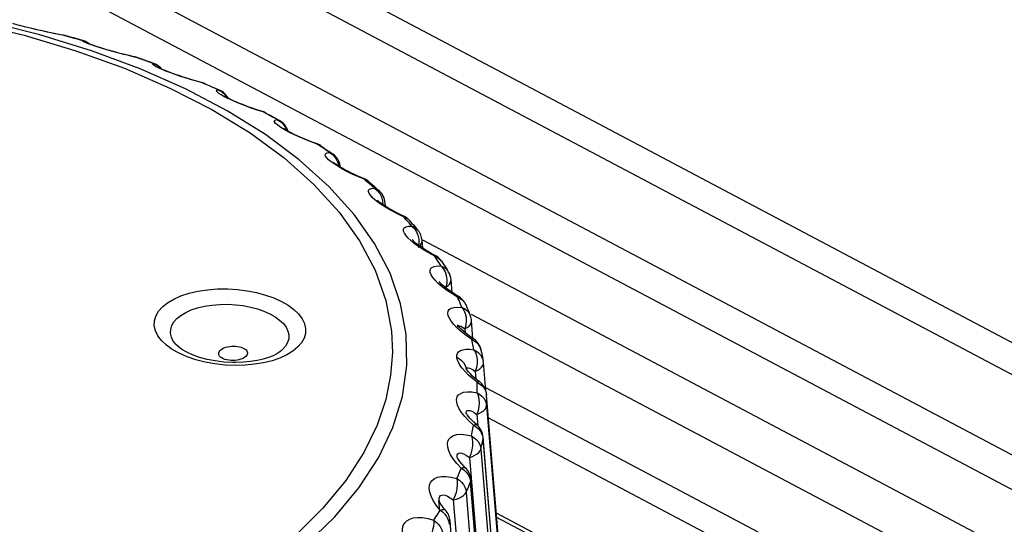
# Model space of a CAD drawing. Header units: millimetres. Extents: x -844 to -217, y -125 to 557.
# Tile 174 of 178: x -305.35 to -295.77, y 507.36 to 512.27. Entities that reach past the tile are written whole.
import ezdxf

# ---------------------------------------------------------------- set-up
doc = ezdxf.new("R2010")
doc.units = ezdxf.units.MM
doc.header["$LTSCALE"] = 23.1
doc.layers.add('R912005577_AM_0', color=7, linetype='CONTINUOUS')

msp = doc.modelspace()

# ---------------------------------------------------------------- linework, layer by layer
at = {"layer": 'R912005577_AM_0', "color": 7}
for p, q in [((-281.9765, 501.8728), (-341.0176, 533.1282)), ((-282.1192, 501.635), (-341.1602, 532.8904)), ((-283.5039, 501.2507), (-342.3019, 532.3774)), ((-282.9191, 501.2774), (-341.7171, 532.4041)), ((-305.8304, 512.251), (-305.304, 512.123)), ((-305.1513, 512.126), (-305.6778, 512.2586)), ((-305.3139, 512.2086), (-305.3529, 512.2187)), ((-305.304, 512.123), (-304.8019, 511.9727)), ((-304.6496, 511.9715), (-305.1513, 512.126)), ((-304.9645, 512.131), (-305.0183, 512.1417)), ((-304.911, 512.1211), (-304.9645, 512.131)), ((-304.9206, 512.1234), (-304.9485, 512.1286)), ((-304.911, 512.1211), (-304.9209, 512.1235)), ((-304.911, 512.1211), (-304.9053, 512.12)), ((-304.8818, 512.1132), (-304.911, 512.1211)), ((-304.9054, 512.1201), (-304.876, 512.1121)), ((-304.876, 512.1121), (-304.8174, 512.096)), ((-304.7654, 512.0809), (-304.8234, 512.0971)), ((-304.7365, 512.0726), (-304.7654, 512.0809)), ((-304.7591, 512.0797), (-304.7301, 512.0714)), ((-304.7344, 512.0672), (-304.7365, 512.0726)), ((-304.7365, 512.0726), (-304.7302, 512.0714)), ((-304.7365, 512.0726), (-304.7001, 512.0592)), ((-304.8019, 511.9727), (-304.3278, 511.8013)), ((-304.1761, 511.7959), (-304.6496, 511.9715)), ((-304.2701, 511.9214), (-304.3253, 511.9348)), ((-304.2614, 511.9203), (-304.2963, 511.9285)), ((-304.2701, 511.9214), (-304.2047, 511.9064)), ((-304.225, 511.9121), (-304.2614, 511.9203)), ((-304.2143, 511.9086), (-304.2254, 511.9122)), ((-304.1869, 511.8992), (-304.2143, 511.9086)), ((-304.2049, 511.9065), (-304.1773, 511.8969)), ((-304.1773, 511.8969), (-304.1499, 511.8874)), ((-304.1499, 511.8874), (-304.1225, 511.8777)), ((-304.1053, 511.8705), (-304.1324, 511.8801)), ((-304.0783, 511.8608), (-304.1053, 511.8705)), ((-304.0513, 511.851), (-304.0783, 511.8608)), ((-304.0679, 511.8583), (-304.0407, 511.8485)), ((-304.0513, 511.851), (-304.0409, 511.8485)), ((-304.0513, 511.851), (-304.016, 511.8357)), ((-304.3278, 511.8013), (-303.8849, 511.6097)), ((-303.7342, 511.6006), (-304.1761, 511.7959)), ((-303.8397, 511.7433), (-303.8845, 511.7597)), ((-303.6146, 511.6739), (-303.6495, 511.6836)), ((-303.5789, 511.6643), (-303.6146, 511.6739)), ((-303.5676, 511.6596), (-303.5793, 511.6644)), ((-303.5676, 511.6596), (-303.5527, 511.6554)), ((-303.5424, 511.6488), (-303.5676, 511.6596)), ((-303.5529, 511.6554), (-303.5275, 511.6444)), ((-303.5275, 511.6444), (-303.5021, 511.6334)), ((-303.5021, 511.6334), (-303.4769, 511.6223)), ((-303.8849, 511.6097), (-303.4764, 511.3996)), ((-303.3267, 511.387), (-303.7342, 511.6006)), ((-303.4674, 511.6158), (-303.4923, 511.6268)), ((-303.4769, 511.6223), (-303.4517, 511.6111)), ((-303.4426, 511.6047), (-303.4674, 511.6158)), ((-303.4517, 511.6111), (-303.417, 511.5955)), ((-303.4179, 511.5935), (-303.4426, 511.6047)), ((-303.4179, 511.5935), (-303.402, 511.5888)), ((-303.4179, 511.5935), (-303.3841, 511.5763)), ((-303.417, 511.5955), (-303.4017, 511.5886)), ((-303.3298, 511.5214), (-303.3261, 511.5139)), ((-303.2901, 511.4935), (-303.3271, 511.511)), ((-303.2479, 511.4749), (-303.2901, 511.4935)), ((-303.2009, 511.4554), (-303.2479, 511.4749)), ((-302.9891, 511.3828), (-303.0165, 511.3913)), ((-302.9779, 511.3768), (-302.9896, 511.3829)), ((-302.9779, 511.3768), (-302.9594, 511.3708)), ((-302.9552, 511.3646), (-302.9779, 511.3768)), ((-302.9594, 511.3708), (-302.9561, 511.3691)), ((-302.9562, 511.3692), (-302.9332, 511.3568)), ((-302.8874, 511.3319), (-302.8647, 511.3194)), ((-302.8432, 511.3029), (-302.8654, 511.3153)), ((-302.8647, 511.3194), (-302.8412, 511.3063)), ((-302.8412, 511.3063), (-302.8195, 511.2942)), ((-302.7829, 511.2578), (-302.761, 511.2262)), ((-302.761, 511.2262), (-302.7487, 511.1972)), ((-302.7163, 511.1753), (-302.7555, 511.1962)), ((-302.5682, 511.1075), (-302.6221, 511.1305)), ((-302.4619, 511.0705), (-302.4903, 511.0806)), ((-302.4624, 511.0707), (-302.4626, 511.0707)), ((-302.4518, 511.0632), (-302.4624, 511.0707)), ((-302.4518, 511.0632), (-302.4316, 511.0562)), ((-302.4318, 511.0498), (-302.4518, 511.0632)), ((-302.4316, 511.0562), (-302.4211, 511.0503)), ((-302.3805, 511.0229), (-302.3603, 511.0092)), ((-302.3203, 510.9815), (-302.3004, 510.9677)), ((-302.2875, 510.8714), (-302.317, 510.8926)), ((-302.252, 510.8485), (-302.2875, 510.8714)), ((-302.2106, 510.8243), (-302.252, 510.8485)), ((-302.2453, 510.8648), (-302.2431, 510.8497)), ((-302.1631, 510.7988), (-302.2106, 510.8243)), ((-301.9949, 510.7223), (-302.055, 510.7475)), ((-302.003, 510.7308), (-302.0306, 510.742)), ((-302.0036, 510.731), (-302.0037, 510.7311)), ((-301.9949, 510.7223), (-302.0036, 510.731)), ((-301.9949, 510.7223), (-301.9733, 510.7143)), ((-301.9778, 510.7079), (-301.9949, 510.7223)), ((-301.9733, 510.7143), (-301.9535, 510.7013)), ((-301.867, 510.6267), (-301.85, 510.6117)), ((-301.8587, 510.4975), (-301.8903, 510.5223)), ((-301.8208, 510.4711), (-301.8587, 510.4975)), ((-301.8162, 510.5133), (-301.8128, 510.4743)), ((-301.7878, 510.4582), (-301.7904, 510.4914)), ((-301.7763, 510.4432), (-301.8208, 510.4711)), ((-301.7263, 510.4145), (-301.7763, 510.4432)), ((-301.6718, 510.3862), (-301.7263, 510.4145)), ((-301.6123, 510.3579), (-301.6718, 510.3862)), ((-301.6174, 510.3674), (-301.6456, 510.3805)), ((-301.6179, 510.3676), (-301.6179, 510.3676)), ((-301.5984, 510.3426), (-301.6123, 510.3579)), ((-301.6123, 510.3579), (-301.5896, 510.3487)), ((-301.5896, 510.3487), (-301.5699, 510.3357)), ((-301.5699, 510.3357), (-301.5585, 510.3249)), ((-301.5642, 510.2646), (-301.5306, 510.2657)), ((-301.4873, 510.2451), (-301.4735, 510.229)), ((-301.5071, 510.0979), (-301.5411, 510.1263)), ((-301.4622, 510.1006), (-301.4687, 510.0624)), ((-301.4634, 510.1398), (-301.4622, 510.1006)), ((-301.4248, 510.0508), (-301.4309, 510.1264)), ((-301.4273, 510.1333), (-286.2019, 502.0732)), ((-301.466, 510.0676), (-301.5071, 510.0979)), ((-301.4188, 510.0364), (-301.466, 510.0676)), ((-301.3664, 510.0053), (-301.4188, 510.0364)), ((-301.3083, 509.9739), (-301.3664, 510.0053)), ((-301.3094, 509.9842), (-301.3415, 510.0011)), ((-301.2976, 509.9579), (-301.3083, 509.9739)), ((-301.3083, 509.9739), (-301.2846, 509.9635)), ((-301.2468, 509.9318), (-301.2411, 509.9239)), ((-301.2463, 509.8775), (-301.2563, 509.8936)), ((-301.2071, 509.8215), (-301.1958, 509.7862)), ((-301.1864, 509.8395), (-301.1759, 509.8225)), ((-301.1958, 509.7862), (-301.1907, 509.7482)), ((-301.1907, 509.7482), (-301.1916, 509.709)), ((-301.1398, 509.621), (-301.1498, 509.743)), ((-301.2363, 509.6944), (-301.2203, 509.6852)), ((-301.2203, 509.6852), (-301.1999, 509.6712)), ((-301.1916, 509.709), (-301.1999, 509.6712)), ((-301.1999, 509.6712), (-301.1993, 509.6637)), ((-301.1423, 509.609), (-301.1922, 509.6429)), ((-301.086, 509.5745), (-301.1423, 509.609)), ((-301.0787, 509.5579), (-301.086, 509.5745)), ((-301.0444, 509.475), (-301.051, 509.4916)), ((-301.0092, 509.5079), (-301.0063, 509.5019)), ((-301.0118, 509.417), (-301.0034, 509.3812)), ((-300.9691, 509.4137), (-300.9621, 509.396)), ((-300.9672, 509.4075), (-300.9621, 509.396)), ((-300.9543, 509.4107), (-286.9601, 502.0024)), ((-300.9361, 509.1743), (-300.9503, 509.3453)), ((-301.0368, 509.2816), (-301.0142, 509.2666)), ((-301.0042, 509.3039), (-301.0142, 509.2666)), ((-301.0142, 509.2666), (-301.0109, 509.2279)), ((-300.948, 509.1641), (-301.0018, 509.2015)), ((-303.7947, 509.0285), (-303.8621, 509.0664)), ((-303.8308, 509.1189), (-303.8312, 509.1194)), ((-302.7985, 509.055), (-302.7986, 509.0549)), ((-300.9273, 509.0626), (-300.9304, 509.0795)), ((-300.8699, 509.0935), (-300.8606, 509.0699)), ((-300.8606, 509.0699), (-300.859, 509.0634)), ((-303.2676, 508.9588), (-303.2892, 508.9591)), ((-303.2486, 508.96), (-303.2676, 508.9588)), ((-300.8396, 508.9671), (-300.8367, 508.9543)), ((-303.2471, 508.9102), (-303.3488, 508.9144)), ((-303.256, 508.9387), (-303.2742, 508.9389)), ((-303.2424, 508.9387), (-303.256, 508.9387)), ((-303.1525, 508.9128), (-303.2471, 508.9102)), ((-303.1684, 508.9413), (-303.2424, 508.9387)), ((-301.0052, 508.8926), (-301.0008, 508.8693)), ((-300.9987, 508.8746), (-301.0015, 508.8793)), ((-300.9352, 508.8673), (-300.9134, 508.8529)), ((-300.8117, 508.6653), (-300.8345, 508.9377)), ((-300.9407, 508.7825), (-300.9798, 508.8169)), ((-300.8958, 508.7472), (-300.9407, 508.7825)), ((-300.9134, 508.8529), (-300.9073, 508.7802)), ((-300.8144, 508.697), (-288.8536, 502.3651)), ((-300.8961, 508.6448), (-300.8957, 508.6619)), ((-300.3512, 503.2158), (-300.8034, 508.6259)), ((-300.8032, 508.623), (-300.8034, 508.6259)), ((-300.3526, 503.2313), (-300.8032, 508.623)), ((-300.8036, 508.5195), (-300.353, 503.1102)), ((-300.9769, 508.3712), (-301.016, 508.4124)), ((-301.0021, 508.4441), (-301.0021, 508.4442)), ((-300.9991, 508.4432), (-301.0016, 508.4482)), ((-300.9917, 508.4309), (-300.9991, 508.4432)), ((-300.9262, 508.3571), (-300.9473, 508.3775)), ((-300.8988, 508.4347), (-300.8895, 508.3236)), ((-300.7899, 508.4038), (-289.3409, 502.3429)), ((-300.9299, 508.3284), (-300.9769, 508.3712)), ((-300.9299, 508.3284), (-300.9051, 508.3128)), ((-300.9012, 508.3351), (-300.9262, 508.3571)), ((-300.9051, 508.3128), (-300.8835, 508.2944)), ((-300.8516, 508.2497), (-300.8423, 508.2251)), ((-300.8423, 508.2251), (-300.8377, 508.1994)), ((-300.8377, 508.1994), (-300.8371, 508.2118)), ((-300.3871, 502.7903), (-300.8377, 508.1994)), ((-300.3862, 502.7982), (-300.8371, 508.2118)), ((-300.8594, 508.0961), (-300.8554, 508.1133)), ((-300.8594, 508.0961), (-300.4125, 502.6694)), ((-301.0929, 507.9575), (-301.1274, 508.0007)), ((-301.0905, 508.0189), (-301.0905, 508.019)), ((-301.0862, 508.0105), (-301.0893, 508.0175)), ((-300.9704, 508.0165), (-300.5236, 502.5899)), ((-301.05, 507.9122), (-301.0929, 507.9575)), ((-301.0455, 507.9519), (-301.0638, 507.9747)), ((-301.05, 507.9122), (-301.0256, 507.8954)), ((-301.0256, 507.8954), (-301.0042, 507.8758)), ((-300.9728, 507.8294), (-300.9636, 507.8044)), ((-300.9636, 507.8044), (-300.9591, 507.7785)), ((-300.5089, 502.3735), (-300.9557, 507.8002)), ((-300.5122, 502.3519), (-300.9591, 507.7785)), ((-301.0019, 507.6766), (-300.5623, 502.2326)), ((-301.2547, 507.5033), (-301.293, 507.5509)), ((-301.2705, 507.5967), (-301.2625, 507.4971)), ((-301.2631, 507.591), (-301.2645, 507.5959)), ((-301.1275, 507.6031), (-300.6879, 502.1592)), ((-301.2547, 507.5033), (-301.231, 507.4852)), ((-301.231, 507.4852), (-301.2101, 507.4645)), ((-292.1861, 502.9621), (-300.7123, 507.4758)), ((-292.3301, 503.0002), (-300.709, 507.4358)), ((-301.1795, 507.4165), (-301.1706, 507.3911)), ((-301.1706, 507.3911), (-301.1662, 507.3649)), ((-300.7183, 501.9494), (-301.1581, 507.3957))]:
    msp.add_line(p, q, dxfattribs=at)
for points in [[(-305.0119, 512.1408), (-305.0451, 512.1476), (-305.0788, 512.1547), (-305.1128, 512.162), (-305.1466, 512.1694), (-305.1798, 512.1769), (-305.212, 512.1844), (-305.2429, 512.1916), (-305.272, 512.1986), (-305.2991, 512.2053), (-305.3238, 512.2116), (-305.3459, 512.2173), (-305.3653, 512.2225), (-305.3821, 512.2272), (-305.396, 512.2313), (-305.407, 512.2346), (-305.4138, 512.2368)], [(-305.0183, 512.1417), (-305.0731, 512.1531), (-305.127, 512.1648), (-305.1784, 512.1763), (-305.2271, 512.1875), (-305.2721, 512.1983), (-305.3139, 512.2086)], [(-304.9485, 512.1286), (-304.9796, 512.1345), (-305.0119, 512.1408)], [(-304.8234, 512.0971), (-304.8526, 512.1052), (-304.8818, 512.1132)], [(-304.8174, 512.096), (-304.7882, 512.0879), (-304.7591, 512.0797)], [(-304.6493, 512.0294), (-304.6804, 512.0408), (-304.7058, 512.0511), (-304.7244, 512.0601), (-304.7344, 512.0672)], [(-304.7001, 512.0592), (-304.667, 512.0381), (-304.6662, 512.0372)], [(-304.6639, 512.0363), (-304.6734, 512.0401), (-304.6786, 512.0424)], [(-304.2963, 511.9285), (-304.3322, 511.9373), (-304.3685, 511.9466), (-304.4046, 511.9562), (-304.4403, 511.9659), (-304.4748, 511.9756), (-304.5077, 511.9852), (-304.5386, 511.9944), (-304.567, 512.0031), (-304.5927, 512.0114), (-304.6153, 512.0189), (-304.6347, 512.0255), (-304.6509, 512.0313), (-304.6639, 512.0363)], [(-304.5747, 512.0048), (-304.6135, 512.0173), (-304.6493, 512.0294)], [(-304.3253, 511.9348), (-304.3806, 511.9491), (-304.4342, 511.9635), (-304.4848, 511.9778), (-304.532, 511.9917), (-304.5747, 512.0048)], [(-304.1324, 511.8801), (-304.1596, 511.8897), (-304.1869, 511.8992)], [(-304.1225, 511.8777), (-304.0951, 511.868), (-304.0679, 511.8583)], [(-303.9602, 511.7896), (-303.9918, 511.8035), (-304.0181, 511.8164), (-304.0384, 511.828), (-304.0514, 511.8379), (-304.0555, 511.8455), (-304.0513, 511.851)], [(-304.016, 511.8357), (-303.9842, 511.8129), (-303.969, 511.7958)], [(-303.95, 511.7873), (-303.9662, 511.7945), (-303.9786, 511.8004), (-303.9858, 511.804)], [(-303.8845, 511.7597), (-303.9246, 511.775), (-303.9602, 511.7896)], [(-303.6495, 511.6836), (-303.6848, 511.694), (-303.7201, 511.7048), (-303.755, 511.7159), (-303.789, 511.7271), (-303.8217, 511.7383), (-303.8526, 511.7492), (-303.8812, 511.7598), (-303.9072, 511.7698), (-303.9303, 511.779), (-303.95, 511.7873)], [(-303.6821, 511.6918), (-303.7377, 511.7091), (-303.7907, 511.7264), (-303.8397, 511.7433)], [(-303.5676, 511.6596), (-303.6256, 511.6754), (-303.6821, 511.6918)], [(-303.4923, 511.6268), (-303.5173, 511.6378), (-303.5424, 511.6488)], [(-303.3863, 511.543), (-303.4079, 511.5572), (-303.4228, 511.5699), (-303.4301, 511.5805), (-303.4283, 511.5882), (-303.4179, 511.5935)], [(-303.3271, 511.511), (-303.359, 511.5274), (-303.3863, 511.543)], [(-303.3841, 511.5763), (-303.3539, 511.5518), (-303.3298, 511.5214)], [(-303.3071, 511.5043), (-303.3253, 511.5135), (-303.3404, 511.5217), (-303.3515, 511.528), (-303.3571, 511.5315)], [(-303.0812, 511.4127), (-303.1135, 511.4241), (-303.1455, 511.4359), (-303.1766, 511.4478), (-303.2066, 511.4598), (-303.235, 511.4716), (-303.2616, 511.4831), (-303.2857, 511.4941), (-303.3071, 511.5043)], [(-303.0941, 511.415), (-303.1492, 511.4352), (-303.2009, 511.4554)], [(-303.4764, 511.3996), (-303.105, 511.1721), (-302.7734, 510.9291), (-302.484, 510.6722), (-302.2388, 510.4031), (-302.0394, 510.1238), (-301.8874, 509.8363), (-301.7837, 509.5424), (-301.729, 509.2445)], [(-302.626, 510.9103), (-302.9564, 511.1563), (-303.3267, 511.387)], [(-302.9779, 511.3768), (-303.0372, 511.3957), (-303.0941, 511.415)], [(-303.0165, 511.3913), (-303.0487, 511.4017), (-303.0812, 511.4127)], [(-302.9101, 511.3401), (-302.9326, 511.3524), (-302.9552, 511.3646)], [(-302.9332, 511.3568), (-302.9102, 511.3444), (-302.8874, 511.3319)], [(-302.8654, 511.3153), (-302.8877, 511.3277), (-302.9101, 511.3401)], [(-302.8168, 511.2336), (-302.8397, 511.2507), (-302.8564, 511.2661), (-302.8658, 511.2796), (-302.8674, 511.2905), (-302.8597, 511.2982), (-302.8432, 511.3029)], [(-302.8432, 511.3029), (-302.8244, 511.2967), (-302.8198, 511.2944)], [(-302.8432, 511.3029), (-302.8112, 511.2839), (-302.7829, 511.2578)], [(-302.7555, 511.1962), (-302.7889, 511.2156), (-302.8168, 511.2336)], [(-302.7235, 511.1831), (-302.744, 511.1944), (-302.7613, 511.2045), (-302.7749, 511.2131), (-302.7837, 511.2191)], [(-302.5547, 511.1053), (-302.5864, 511.1183), (-302.6172, 511.1316), (-302.6466, 511.1449), (-302.6744, 511.1581), (-302.7002, 511.1708), (-302.7235, 511.1831)], [(-302.6221, 511.1305), (-302.6718, 511.1533), (-302.7163, 511.1753)], [(-302.4518, 511.0632), (-302.5116, 511.0852), (-302.5682, 511.1075)], [(-302.4903, 511.0806), (-302.5226, 511.0927), (-302.5547, 511.1053)], [(-302.3921, 511.023), (-302.4119, 511.0364), (-302.4318, 511.0498)], [(-302.4212, 511.0503), (-302.4008, 511.0366), (-302.3805, 511.0229)], [(-302.3335, 510.9823), (-302.3529, 510.9959), (-302.3724, 511.0094), (-302.3921, 511.023)], [(-302.317, 510.8926), (-302.3406, 510.9121), (-302.3585, 510.9303), (-302.3699, 510.9464), (-302.3737, 510.9603), (-302.3694, 510.9713), (-302.3559, 510.9785), (-302.3335, 510.9823)], [(-302.3603, 511.0092), (-302.3402, 510.9954), (-302.3203, 510.9815)], [(-302.3335, 510.9823), (-302.3131, 510.9751), (-302.3006, 510.9678)], [(-302.3335, 510.9823), (-302.3036, 510.9616), (-302.2776, 510.9341)], [(-301.5851, 509.2114), (-301.6397, 509.5116), (-301.7432, 509.8075), (-301.8948, 510.0973), (-302.0934, 510.379), (-302.3377, 510.6506), (-302.626, 510.9103)], [(-302.209, 510.829), (-302.2324, 510.8429), (-302.2528, 510.8559), (-302.2696, 510.8674), (-302.2823, 510.8768), (-302.2904, 510.8835), (-302.2935, 510.8864)], [(-302.2776, 510.9341), (-302.258, 510.9014), (-302.2453, 510.8648)], [(-302.0942, 510.77), (-302.1252, 510.7847), (-302.155, 510.7996), (-302.1831, 510.8145), (-302.209, 510.829)], [(-302.055, 510.7475), (-302.1109, 510.7729), (-302.1631, 510.7988)], [(-302.0306, 510.742), (-302.0626, 510.7557), (-302.0942, 510.77)], [(-301.9441, 510.679), (-301.9609, 510.6935), (-301.9778, 510.7079)], [(-301.9535, 510.7013), (-301.9359, 510.6865), (-301.9185, 510.6716), (-301.9012, 510.6567)], [(-301.8943, 510.6353), (-301.9108, 510.6499), (-301.9274, 510.6645), (-301.9441, 510.679)], [(-301.8903, 510.5223), (-301.9156, 510.545), (-301.9345, 510.5657), (-301.9475, 510.5848), (-301.9535, 510.6015), (-301.9517, 510.6156), (-301.9417, 510.6263), (-301.9225, 510.6327), (-301.8943, 510.6353)], [(-301.9012, 510.6567), (-301.884, 510.6417), (-301.867, 510.6267)], [(-301.8943, 510.6353), (-301.8726, 510.627), (-301.8535, 510.6147), (-301.8501, 510.6117)], [(-301.8943, 510.6353), (-301.867, 510.6131), (-301.8435, 510.5842)], [(-301.8435, 510.5842), (-301.8265, 510.5505), (-301.8162, 510.5133)], [(-301.7639, 510.4434), (-301.7892, 510.4591), (-301.8118, 510.474), (-301.8314, 510.488), (-301.8477, 510.5005), (-301.8598, 510.5108), (-301.8666, 510.517)], [(-301.7964, 510.4638), (-301.7939, 510.4683), (-301.7903, 510.4853), (-301.7904, 510.4914)], [(-301.7073, 510.4114), (-301.7364, 510.4274), (-301.7639, 510.4434)], [(-301.6456, 510.3805), (-301.6769, 510.3957), (-301.7073, 510.4114)], [(-301.6123, 510.3579), (-301.6165, 510.3667), (-301.6179, 510.3676)], [(-301.5306, 510.2657), (-301.5439, 510.2811), (-301.5573, 510.2965), (-301.5709, 510.3119), (-301.5846, 510.3273), (-301.5984, 510.3426)], [(-301.5585, 510.3249), (-301.544, 510.309), (-301.5296, 510.2931), (-301.5154, 510.2771), (-301.5013, 510.2611), (-301.4873, 510.2451)], [(-301.5411, 510.1263), (-301.5686, 510.1527), (-301.5893, 510.1766), (-301.6034, 510.1983), (-301.6113, 510.2181), (-301.6119, 510.2352), (-301.6045, 510.2491), (-301.5889, 510.2592), (-301.5642, 510.2646)], [(-301.5306, 510.2657), (-301.5061, 510.2421), (-301.4854, 510.212)], [(-301.5306, 510.2657), (-301.5077, 510.2563), (-301.4877, 510.2429), (-301.4735, 510.229)], [(-301.4854, 510.212), (-301.4711, 510.1774), (-301.4634, 510.1398)], [(-301.4015, 510.0359), (-301.4286, 510.0533), (-301.4533, 510.0703), (-301.4751, 510.0864), (-301.4937, 510.1013), (-301.5085, 510.1144), (-301.5193, 510.1249), (-301.5256, 510.1319), (-301.5274, 510.1342)], [(-301.4687, 510.0624), (-301.4514, 510.0774), (-301.4391, 510.0936), (-301.4322, 510.1103), (-301.4309, 510.1264)], [(-301.3415, 510.0011), (-301.3724, 510.0184), (-301.4015, 510.0359)], [(-301.3083, 509.9739), (-301.3085, 509.9829), (-301.3095, 509.9843)], [(-301.2767, 509.9258), (-301.2871, 509.9418), (-301.2976, 509.9579)], [(-301.2846, 509.9635), (-301.264, 509.9494), (-301.2468, 509.9318)], [(-301.2563, 509.8936), (-301.2664, 509.9097), (-301.2767, 509.9258)], [(-301.2411, 509.9239), (-301.2299, 509.9071), (-301.2188, 509.8902), (-301.2078, 509.8733)], [(-301.2733, 509.709), (-301.3031, 509.7391), (-301.3259, 509.7669), (-301.3419, 509.7919), (-301.3511, 509.8143), (-301.3536, 509.8344), (-301.3488, 509.8514), (-301.3359, 509.8649), (-301.3147, 509.8742), (-301.2848, 509.8783), (-301.2463, 509.8775)], [(-301.2463, 509.8775), (-301.2248, 509.8526), (-301.2071, 509.8215)], [(-301.2463, 509.8775), (-301.2225, 509.8669), (-301.2017, 509.8525), (-301.1843, 509.8346), (-301.1759, 509.8226)], [(-301.2078, 509.8733), (-301.197, 509.8564), (-301.1864, 509.8395)], [(-301.1743, 509.6447), (-301.1952, 509.6604), (-301.2141, 509.6757), (-301.231, 509.6904), (-301.245, 509.7037), (-301.2557, 509.7151), (-301.2628, 509.7235), (-301.2657, 509.7274)], [(-301.1999, 509.6712), (-301.1799, 509.6853), (-301.1646, 509.7008), (-301.1545, 509.7171), (-301.1499, 509.7338), (-301.1498, 509.743)], [(-304.0371, 509.2959), (-304.0356, 509.3447), (-304.0218, 509.3916), (-303.9953, 509.4373), (-303.9571, 509.4805), (-303.9075, 509.5201), (-303.8475, 509.5557), (-303.7777, 509.5867), (-303.6992, 509.6126), (-303.6125, 509.6329), (-303.5197, 509.647), (-303.423, 509.6544), (-303.3215, 509.655)], [(-303.3215, 509.655), (-303.2264, 509.649), (-303.1336, 509.6373), (-303.0425, 509.6194), (-302.9556, 509.5959), (-302.8746, 509.5673), (-302.8007, 509.5339), (-302.7353, 509.4963), (-302.6792, 509.4552), (-302.6336, 509.4111), (-302.5989, 509.365), (-302.5763, 509.318), (-302.5653, 509.2699)], [(-301.1922, 509.6429), (-301.2361, 509.6766), (-301.2733, 509.709)], [(-301.2578, 509.6939), (-301.2577, 509.6961), (-301.2549, 509.6996), (-301.2478, 509.6991), (-301.2363, 509.6944)], [(-301.1275, 509.6129), (-301.1517, 509.6288), (-301.1743, 509.6447)], [(-301.0813, 509.5849), (-301.1019, 509.597), (-301.1275, 509.6129)], [(-301.086, 509.5745), (-301.0824, 509.5835), (-301.0816, 509.5851)], [(-301.086, 509.5745), (-301.0617, 509.5628), (-301.0405, 509.5477)], [(-301.051, 509.4916), (-301.0577, 509.5082), (-301.0646, 509.5248), (-301.0716, 509.5414), (-301.0787, 509.5579)], [(-301.0405, 509.5477), (-301.0228, 509.5292), (-301.0092, 509.5079)], [(-303.8788, 509.223), (-303.8776, 509.2607), (-303.8668, 509.2978), (-303.8462, 509.3335), (-303.8165, 509.3671), (-303.778, 509.3981), (-303.7313, 509.4261), (-303.6771, 509.4505), (-303.6159, 509.471), (-303.5486, 509.4872), (-303.4761, 509.4986), (-303.3998, 509.5049), (-303.321, 509.5058)], [(-303.321, 509.5058), (-303.2468, 509.5015), (-303.1733, 509.4927), (-303.1019, 509.4791), (-303.0339, 509.461), (-302.9704, 509.4389), (-302.9125, 509.4131), (-302.8611, 509.3839), (-302.8171, 509.3519), (-302.7812, 509.3176), (-302.754, 509.2816), (-302.736, 509.2446), (-302.7275, 509.2071)], [(-301.1216, 509.3083), (-301.1468, 509.34), (-301.1648, 509.369), (-301.1759, 509.3948), (-301.18, 509.4176), (-301.1773, 509.4378), (-301.1672, 509.4545), (-301.1488, 509.4673), (-301.1224, 509.4754), (-301.0876, 509.4778), (-301.0444, 509.475)], [(-301.0444, 509.475), (-301.0262, 509.449), (-301.0118, 509.417)], [(-301.0444, 509.475), (-301.02, 509.4631), (-300.9987, 509.4476), (-300.9809, 509.4289), (-300.9672, 509.4075)], [(-301.0063, 509.5019), (-300.9986, 509.4843), (-300.991, 509.4666), (-300.9835, 509.449), (-300.9762, 509.4313), (-300.9691, 509.4137)], [(-301.0142, 509.2666), (-300.9917, 509.2796), (-300.9735, 509.2942), (-300.9603, 509.31), (-300.9524, 509.3264), (-300.9502, 509.343), (-300.9503, 509.3453)], [(-301.0034, 509.3812), (-301.001, 509.343), (-301.0042, 509.3039)], [(-301.7291, 509.2445), (-301.719, 509.037), (-301.737, 508.8148), (-301.7843, 508.5792), (-301.8685, 508.3297), (-301.9983, 508.0636), (-302.1738, 507.7916), (-302.3954, 507.5228), (-302.6604, 507.2605), (-302.9642, 507.0107), (-303.3059, 506.7736), (-303.6832, 506.5505), (-304.0937, 506.343), (-304.5348, 506.1525), (-305.0035, 505.9801), (-305.4967, 505.8271)], [(-303.8621, 509.0664), (-303.9198, 509.1079), (-303.9668, 509.1525), (-304.0025, 509.1993), (-304.0258, 509.2469), (-304.0371, 509.2959)], [(-302.5653, 509.2699), (-302.5666, 509.2221), (-302.58, 509.1758), (-302.6055, 509.1307), (-302.6424, 509.0881), (-302.6904, 509.0488), (-302.7485, 509.0134)], [(-301.0018, 509.2015), (-301.0486, 509.238), (-301.0887, 509.274), (-301.1216, 509.3083)], [(-301.0508, 509.2627), (-301.0682, 509.2804), (-301.0806, 509.2948), (-301.0876, 509.3041)], [(-301.0862, 509.2862), (-301.0863, 509.2875), (-301.0847, 509.2946)], [(-301.0847, 509.2946), (-301.0791, 509.2979), (-301.0694, 509.2969), (-301.0553, 509.2916), (-301.0368, 509.2816)], [(-300.9731, 509.199), (-301.0025, 509.221), (-301.0287, 509.2425), (-301.0508, 509.2627)], [(-305.5586, 505.6889), (-305.0373, 505.8439), (-304.5416, 506.0199), (-304.0749, 506.2156), (-303.6403, 506.4297), (-303.2409, 506.6607), (-302.8793, 506.907), (-302.5581, 507.1669), (-302.2794, 507.4388), (-302.0451, 507.7207), (-301.8569, 508.0106), (-301.716, 508.3067), (-301.6233, 508.6068), (-301.5796, 508.9091), (-301.5851, 509.2114)], [(-303.8312, 509.1194), (-303.8518, 509.1476), (-303.8701, 509.1851), (-303.8788, 509.223)], [(-302.7275, 509.2071), (-302.7286, 509.1697), (-302.7392, 509.133), (-302.7592, 509.0976), (-302.7884, 509.0642), (-302.7985, 509.055)], [(-300.9366, 509.1741), (-300.9414, 509.1773), (-300.9731, 509.199)], [(-300.948, 509.1641), (-300.9406, 509.1729), (-300.9367, 509.1742)], [(-300.9304, 509.0795), (-300.9336, 509.0965), (-300.937, 509.1134), (-300.9405, 509.1303), (-300.9442, 509.1472), (-300.948, 509.1641)], [(-300.948, 509.1641), (-300.9233, 509.1512), (-300.9017, 509.1349)], [(-303.2742, 508.9389), (-303.3609, 508.9437), (-303.4445, 508.9541), (-303.5238, 508.9695), (-303.5975, 508.9894), (-303.664, 509.0131), (-303.7219, 509.0395), (-303.7696, 509.0671), (-303.8059, 509.0942), (-303.8307, 509.1188)], [(-303.4102, 509.0229), (-303.4097, 509.0336), (-303.4059, 509.044), (-303.3989, 509.0543), (-303.3889, 509.064), (-303.376, 509.0729), (-303.3606, 509.0808), (-303.3429, 509.0874), (-303.3235, 509.0927), (-303.3031, 509.0963), (-303.2815, 509.0984)], [(-303.2815, 509.0984), (-303.2627, 509.0989), (-303.2442, 509.0981), (-303.226, 509.096), (-303.2086, 509.0928), (-303.1923, 509.0884), (-303.1775, 509.0829), (-303.1643, 509.0765), (-303.1531, 509.0692), (-303.1439, 509.0613), (-303.137, 509.0528), (-303.1325, 509.0439), (-303.1304, 509.0347)], [(-302.7987, 509.0548), (-302.8139, 509.0427), (-302.8434, 509.0239), (-302.881, 509.0051), (-302.9262, 508.9873), (-302.9779, 508.9715), (-303.0359, 508.9582), (-303.0995, 508.948), (-303.1684, 508.9413)], [(-301.0931, 508.9897), (-301.0927, 509.0103), (-301.0868, 509.028), (-301.0754, 509.0433), (-301.0581, 509.0553), (-301.0345, 509.0637), (-301.0048, 509.0679), (-300.9691, 509.0675), (-300.9273, 509.0626)], [(-300.9273, 509.0626), (-300.9126, 509.0357), (-300.9015, 509.003), (-300.8963, 508.9668)], [(-300.9273, 509.0626), (-300.9025, 509.0495), (-300.8808, 509.0328), (-300.8628, 509.0132), (-300.8489, 508.991), (-300.8396, 508.9671)], [(-300.9017, 509.1349), (-300.8837, 509.1155), (-300.8699, 509.0935)], [(-300.8589, 509.0634), (-300.8548, 509.0452), (-300.8509, 509.027), (-300.8471, 509.0089), (-300.8435, 508.9907), (-300.84, 508.9725), (-300.8367, 508.9543)], [(-303.3488, 508.9144), (-303.4472, 508.9252), (-303.5433, 508.9427), (-303.6344, 508.9661), (-303.7185, 508.9949), (-303.7947, 509.0285)], [(-303.3491, 508.9695), (-303.366, 508.976), (-303.3807, 508.9837), (-303.3926, 508.9925), (-303.4017, 509.0021), (-303.4075, 509.0122), (-303.4102, 509.0229)], [(-303.2892, 508.9591), (-303.31, 508.9609), (-303.3302, 508.9645), (-303.3491, 508.9695)], [(-303.1559, 508.9904), (-303.1676, 508.9829), (-303.1812, 508.9763), (-303.1964, 508.9706), (-303.2128, 508.9659), (-303.2304, 508.9624), (-303.2486, 508.96)], [(-303.1304, 509.0347), (-303.1307, 509.0254), (-303.1334, 509.0163), (-303.1386, 509.0072), (-303.1461, 508.9986), (-303.1559, 508.9904)], [(-302.8914, 508.9566), (-302.9739, 508.9361), (-303.0617, 508.9214), (-303.1525, 508.9128)], [(-302.7485, 509.0134), (-302.8159, 508.9825), (-302.8914, 508.9566)], [(-300.9798, 508.8169), (-301.0133, 508.8507), (-301.0409, 508.8831), (-301.0624, 508.9133), (-301.0781, 508.9414), (-301.0884, 508.9668), (-301.0931, 508.9897)], [(-301.0931, 508.9897), (-301.0683, 508.9761), (-301.0466, 508.9591), (-301.0285, 508.9391), (-301.0146, 508.9168), (-301.0052, 508.8926)], [(-300.8963, 508.9668), (-300.8965, 508.9285), (-300.9018, 508.8896), (-300.9134, 508.8529)], [(-301.0002, 508.877), (-300.9972, 508.8834), (-300.9911, 508.8871), (-300.9819, 508.8875), (-300.9695, 508.8844), (-300.9539, 508.8778), (-300.9352, 508.8673)], [(-300.9782, 508.8474), (-300.9907, 508.8629), (-300.9987, 508.8746)], [(-300.9134, 508.8529), (-300.8887, 508.8647), (-300.8679, 508.8783), (-300.8517, 508.8934), (-300.8406, 508.9093), (-300.835, 508.9257), (-300.8345, 508.9377)], [(-300.9136, 508.7851), (-300.9396, 508.8078), (-300.9611, 508.8287), (-300.9782, 508.8474)], [(-300.8763, 508.7561), (-300.8839, 508.7617), (-300.9136, 508.7851)], [(-300.8958, 508.7472), (-300.8846, 508.7555), (-300.8768, 508.7564), (-300.8763, 508.756)], [(-300.8957, 508.6619), (-300.8955, 508.679), (-300.8953, 508.696), (-300.8953, 508.7131), (-300.8955, 508.7301), (-300.8958, 508.7472)], [(-300.8958, 508.7472), (-300.8709, 508.733), (-300.8492, 508.7156)], [(-300.8492, 508.7156), (-300.831, 508.6952), (-300.8171, 508.6726)], [(-300.8171, 508.6726), (-300.8078, 508.6485), (-300.8032, 508.623)], [(-301.016, 508.4124), (-301.0472, 508.4523), (-301.0706, 508.4898), (-301.0859, 508.5237), (-301.0937, 508.5542), (-301.0947, 508.5808), (-301.0886, 508.6038), (-301.0755, 508.6233), (-301.055, 508.6386), (-301.0266, 508.649), (-300.9905, 508.654), (-300.9471, 508.6525), (-300.8961, 508.6448)], [(-300.8961, 508.6448), (-300.8851, 508.6172), (-300.8775, 508.5839), (-300.8754, 508.5475), (-300.8784, 508.5093), (-300.8858, 508.4707), (-300.8988, 508.4347)], [(-300.8961, 508.6448), (-300.8713, 508.6304), (-300.8495, 508.6126), (-300.8314, 508.592), (-300.8175, 508.5692), (-300.8081, 508.5448), (-300.8036, 508.5195)], [(-300.8036, 508.5195), (-300.8031, 508.5367), (-300.8029, 508.554), (-300.8027, 508.5713), (-300.8027, 508.5885), (-300.8029, 508.6058), (-300.8032, 508.623)], [(-301.0021, 508.4442), (-301.0021, 508.4538), (-300.999, 508.4641), (-300.9923, 508.4708), (-300.9816, 508.4734), (-300.9669, 508.4713), (-300.948, 508.4643), (-300.9252, 508.4523), (-300.8988, 508.4347)], [(-300.8988, 508.4347), (-300.872, 508.4451), (-300.8488, 508.4577), (-300.8299, 508.4718), (-300.8157, 508.4871), (-300.8069, 508.5032), (-300.8036, 508.5195)], [(-300.9473, 508.3775), (-300.9654, 508.397), (-300.9803, 508.415), (-300.9917, 508.4309)], [(-300.9513, 508.2262), (-300.9474, 508.2432), (-300.9436, 508.2603), (-300.94, 508.2773), (-300.9365, 508.2943), (-300.9331, 508.3114), (-300.9299, 508.3284)], [(-300.9299, 508.3284), (-300.915, 508.3361), (-300.9038, 508.3365), (-300.901, 508.335)], [(-300.8835, 508.2944), (-300.8654, 508.273), (-300.8516, 508.2497)], [(-301.1274, 508.0007), (-301.1537, 508.0422), (-301.1718, 508.0808), (-301.1819, 508.1155), (-301.1845, 508.1464), (-301.1804, 508.173), (-301.1692, 508.1955), (-301.1511, 508.2143), (-301.1258, 508.2285), (-301.0927, 508.2374), (-301.0524, 508.2404), (-301.0054, 508.2366), (-300.9513, 508.2262)], [(-300.9513, 508.2262), (-300.944, 508.1981), (-300.94, 508.1645), (-300.9411, 508.128), (-300.9467, 508.0899), (-300.9561, 508.0519), (-300.9704, 508.0165)], [(-300.9513, 508.2262), (-300.9267, 508.2105), (-300.905, 508.1916), (-300.887, 508.1701), (-300.8732, 508.1465), (-300.8639, 508.1216), (-300.8594, 508.0961)], [(-300.8554, 508.1133), (-300.8516, 508.1305), (-300.8479, 508.1477), (-300.8443, 508.165), (-300.841, 508.1822), (-300.8377, 508.1994)], [(-300.9704, 508.0165), (-300.942, 508.0256), (-300.9166, 508.0368), (-300.8951, 508.0499), (-300.878, 508.0645), (-300.866, 508.0801), (-300.8594, 508.0961)], [(-301.0905, 508.019), (-301.0907, 508.027), (-301.0887, 508.0412), (-301.0832, 508.0513), (-301.074, 508.0577), (-301.0609, 508.0596), (-301.0439, 508.0567), (-301.0229, 508.0488), (-300.9983, 508.0355), (-300.9704, 508.0165)], [(-301.0638, 507.9747), (-301.0775, 507.9949), (-301.0862, 508.0105)], [(-301.0923, 507.8114), (-301.0849, 507.8282), (-301.0776, 507.845), (-301.0705, 507.8618), (-301.0635, 507.8786), (-301.0567, 507.8954), (-301.05, 507.9122)], [(-301.05, 507.9122), (-301.0316, 507.9191), (-301.0171, 507.9189), (-301.0107, 507.9155)], [(-301.0107, 507.9156), (-301.0223, 507.9269), (-301.0455, 507.9519)], [(-301.293, 507.5509), (-301.3228, 507.5959), (-301.3438, 507.6388), (-301.3565, 507.6784), (-301.3612, 507.7136), (-301.3584, 507.7445), (-301.3492, 507.7708), (-301.3331, 507.7926), (-301.31, 507.8104), (-301.28, 507.8231), (-301.2427, 507.8302), (-301.1987, 507.831), (-301.1487, 507.8246), (-301.0923, 507.8114)], [(-301.0923, 507.8114), (-301.0888, 507.7829), (-301.0883, 507.7491), (-301.0926, 507.7128), (-301.1008, 507.6751), (-301.1121, 507.6376), (-301.1275, 507.6031)], [(-301.0923, 507.8114), (-301.068, 507.7944), (-301.0468, 507.7744), (-301.0291, 507.7519), (-301.0155, 507.7276), (-301.0064, 507.7023), (-301.0019, 507.6766)], [(-301.0042, 507.8758), (-300.9864, 507.8535), (-300.9728, 507.8294)], [(-300.9591, 507.7785), (-300.9556, 507.7947), (-300.9557, 507.8002)], [(-301.0019, 507.6766), (-300.9944, 507.6935), (-300.9871, 507.7105)], [(-300.9871, 507.7105), (-300.9799, 507.7275), (-300.9728, 507.7445), (-300.9659, 507.7615), (-300.9591, 507.7785)], [(-301.2648, 507.5971), (-301.2651, 507.6019), (-301.2641, 507.6202), (-301.2595, 507.6341), (-301.2516, 507.6439), (-301.2399, 507.6497), (-301.2245, 507.6509), (-301.2054, 507.6471), (-301.1827, 507.638), (-301.1566, 507.6235), (-301.1275, 507.6031)], [(-301.1275, 507.6031), (-301.0977, 507.6106), (-301.0705, 507.6204), (-301.0466, 507.6324), (-301.0268, 507.646), (-301.0118, 507.6609), (-301.0019, 507.6766)], [(-301.2645, 507.5959), (-301.2648, 507.5972), (-301.2648, 507.5971)], [(-301.2333, 507.538), (-301.2478, 507.5598), (-301.2577, 507.578), (-301.2631, 507.591)], [(-301.2039, 507.5018), (-301.2139, 507.5132), (-301.2333, 507.538)], [(-301.5418, 507.1061), (-301.5751, 507.1555), (-301.5995, 507.2019), (-301.6151, 507.2458), (-301.6223, 507.2859), (-301.6217, 507.3213), (-301.6138, 507.3521), (-301.5996, 507.3779), (-301.5788, 507.3989), (-301.5513, 507.4154), (-301.5172, 507.4265), (-301.4759, 507.4317), (-301.4285, 507.4302), (-301.3758, 507.4212), (-301.3174, 507.4049)], [(-301.3174, 507.4049), (-301.3066, 507.4213), (-301.2959, 507.4376), (-301.2854, 507.454), (-301.275, 507.4704), (-301.2648, 507.4869), (-301.2547, 507.5033)], [(-301.2547, 507.5033), (-301.2331, 507.5092), (-301.2153, 507.5082), (-301.2039, 507.5018)], [(-301.2101, 507.4645), (-301.1928, 507.4413), (-301.1795, 507.4165)], [(-301.3174, 507.4049), (-301.3178, 507.3763), (-301.3209, 507.3426), (-301.3283, 507.3065), (-301.339, 507.2693), (-301.352, 507.2324), (-301.3684, 507.1988)], [(-301.3174, 507.4049), (-301.2938, 507.3866), (-301.2732, 507.3655), (-301.256, 507.3421), (-301.2428, 507.3172), (-301.2339, 507.2914), (-301.2296, 507.2655)], [(-301.1662, 507.3649), (-301.1594, 507.3808), (-301.1581, 507.3957)]]:
    msp.add_lwpolyline(points, dxfattribs=at)
for centre, start, end in [((-304.9521, 511.9462), 74.95276, 80.12693), ((-304.7796, 511.8984), 50.04327, 74.07924), ((-304.2634, 511.7362), 71.02497, 77.94419), ((-304.1022, 511.6793), 39.21849, 70.08716), ((-303.624, 511.4901), 66.69844, 75.71523), ((-303.476, 511.4247), 28.23582, 65.72275), ((-303.0411, 511.2105), 61.83801, 73.43955), ((-302.9079, 511.1374), 17.09914, 60.71467), ((-302.5209, 510.9005), 56.28735, 71.08214), ((-302.404, 510.8204), 4.28841, 54.95891), ((-302.0693, 510.5635), 49.87189, 68.61521), ((-301.9699, 510.4774), 4.46026, 48.27353), ((-301.6911, 510.2032), 42.40962, 66.01302), ((-301.6103, 510.112), 4.59605, 40.55283), ((-301.3905, 509.8236), 33.75678, 63.24973), ((-301.3292, 509.7283), 4.6946, 31.60606), ((-301.1708, 509.4287), 23.87901, 60.29904), ((-301.1297, 509.3304), 4.75517, 21.38289), ((-301.0344, 509.023), 12.91916, 57.1357), ((-301.0139, 508.9227), 4.77747, 10.12688), ((-300.9827, 508.6109), 4.7775, 53.7371), ((-301.0164, 508.1969), 4.76132, 50.11808), ((-301.1351, 507.7855), 4.70753, 46.23727), ((-301.3375, 507.3812), 4.61706, 42.07693)]:
    msp.add_arc(centre, 0.18, start, end, dxfattribs=at)

doc.saveas('drawing.dxf')
